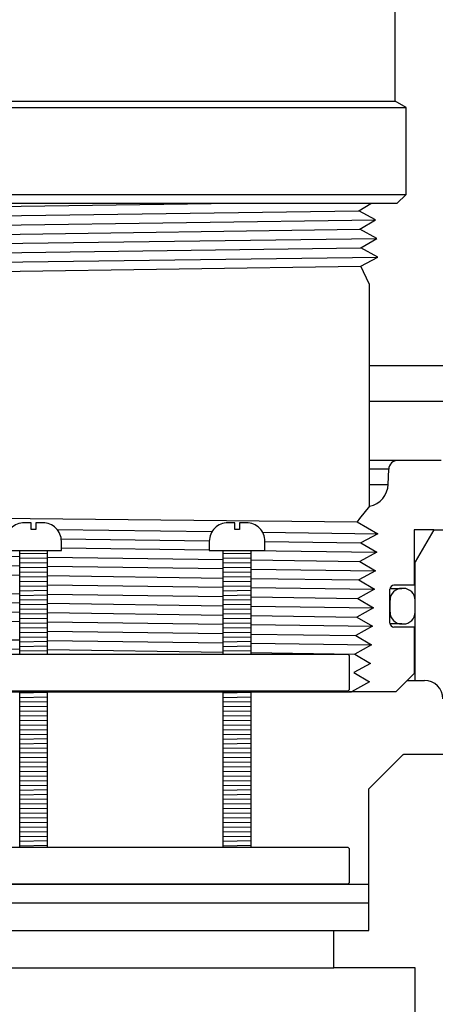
# Model space of a CAD drawing. Extents: x 990 to 4202, y -422 to 622.
# Tile 131 of 200: x 1600.03 to 1602.84, y -108.61 to -101.98. Entities that reach past the tile are written whole.
import ezdxf

# ---------------------------------------------------------------- set-up
doc = ezdxf.new("R2010")
doc.units = 0
doc.header["$MEASUREMENT"] = 0
for name, color, linetype in [('GALV-4', 4, 'CONTINUOUS'), ('JACK-SCREW', 2, 'CONTINUOUS'), ('SPILL-BUCKET', 1, 'CONTINUOUS'), ('SWIVEL-ADAPTOR', 1, 'CONTINUOUS')]:
    doc.layers.add(name, color=color, linetype=linetype)

msp = doc.modelspace()

# ---------------------------------------------------------------- linework, layer by layer
at = {"layer": 'GALV-4', "color": 7, "linetype": 'Continuous'}
for p, q in [((1597.84825, -103.26396), (1601.32276, -103.21655)), ((1597.95514, -103.32642), (1602.31907, -103.26396)), ((1597.84129, -103.38888), (1602.43276, -103.32642)), ((1597.94852, -103.45133), (1602.3257, -103.38888)), ((1597.83434, -103.51379), (1602.43971, -103.45133)), ((1597.9419, -103.57625), (1602.33232, -103.51379)), ((1597.82802, -103.63889), (1602.44667, -103.57625)), ((1597.93527, -103.70116), (1602.33232, -103.63861)), ((1597.93527, -105.31674), (1602.30715, -105.36076)), ((1600.10907, -105.41005), (1600.14032, -105.41047)), ((1600.28311, -105.4124), (1601.32935, -105.42655)), ((1600.31101, -105.47536), (1601.31054, -105.48958)), ((1601.66937, -105.43115), (1602.44667, -105.44165)), ((1600.3122, -105.53772), (1601.3105, -105.55125)), ((1601.6855, -105.49491), (1602.33232, -105.50411)), ((1598.84514, -105.57936), (1600.03095, -105.59628)), ((1600.21845, -105.59896), (1601.40425, -105.61588)), ((1601.59147, -105.55507), (1602.43971, -105.56657)), ((1598.84514, -105.64268), (1600.03095, -105.65881)), ((1600.21845, -105.66136), (1601.40425, -105.67749)), ((1601.59175, -105.61855), (1602.3257, -105.62903)), ((1601.59175, -105.68004), (1602.43276, -105.69148)), ((1598.84514, -105.70422), (1600.03095, -105.72119)), ((1600.21845, -105.72388), (1601.40425, -105.74085)), ((1601.59175, -105.74353), (1602.31907, -105.75394)), ((1600.21845, -105.78628), (1601.40425, -105.80246)), ((1601.59175, -105.80502), (1602.4258, -105.8164)), ((1598.84514, -105.82908), (1600.03095, -105.8461)), ((1600.21845, -105.84879), (1601.40425, -105.86582)), ((1601.59175, -105.86851), (1602.31245, -105.87886)), ((1598.84514, -105.8924), (1600.03095, -105.90863)), ((1600.21845, -105.9112), (1601.40425, -105.92743)), ((1601.59175, -105.92999), (1602.41884, -105.94131)), ((1598.84514, -105.95394), (1600.03095, -105.97101)), ((1600.21845, -105.97371), (1601.40425, -105.99079)), ((1601.59175, -105.99349), (1602.30583, -106.00377)), ((1598.84514, -106.01726), (1600.03095, -106.03354)), ((1600.21845, -106.03612), (1601.40425, -106.05239)), ((1601.59175, -106.05497), (1602.41188, -106.06623)), ((1598.84514, -106.14212), (1600.03095, -106.15845)), ((1600.21845, -106.09863), (1601.40425, -106.11576)), ((1601.59175, -106.11847), (1602.29921, -106.12868)), ((1598.84514, -106.20365), (1600.03095, -106.22083)), ((1600.21845, -106.16103), (1601.40425, -106.17736)), ((1601.59175, -106.17994), (1602.40493, -106.19114)), ((1600.21845, -106.22355), (1601.40425, -106.24073)), ((1601.59175, -106.24345), (1602.29259, -106.2536))]:
    msp.add_line(p, q, dxfattribs=at)
at = {"layer": 'GALV-4', "linetype": 'Continuous'}
for p, q in [((1602.31907, -103.26396), (1602.40008, -103.21655)), ((1602.43276, -103.32642), (1602.31907, -103.26396)), ((1602.3257, -103.38888), (1602.43276, -103.32642)), ((1602.43971, -103.45133), (1602.3257, -103.38888)), ((1602.33232, -103.51379), (1602.43971, -103.45133)), ((1602.44667, -103.57625), (1602.33232, -103.51379)), ((1602.33232, -103.63861), (1602.44667, -103.57625)), ((1602.38876, -103.75689), (1602.33232, -103.63861)), ((1602.39228, -105.25671), (1602.32383, -105.34037)), ((1602.32383, -105.34037), (1602.30715, -105.36076)), ((1602.30716, -105.36076), (1602.44667, -105.44165)), ((1602.44667, -105.44165), (1602.33232, -105.50411)), ((1602.33232, -105.50411), (1602.43971, -105.56657)), ((1602.43971, -105.56657), (1602.3257, -105.62903)), ((1602.3257, -105.62903), (1602.43276, -105.69148)), ((1602.43276, -105.69148), (1602.31907, -105.75394)), ((1602.31907, -105.75394), (1602.4258, -105.8164)), ((1602.4258, -105.8164), (1602.31245, -105.87886)), ((1602.31245, -105.87886), (1602.41884, -105.94131)), ((1602.41884, -105.94131), (1602.30583, -106.00377)), ((1602.30583, -106.00377), (1602.41188, -106.06623)), ((1602.41188, -106.06623), (1602.29921, -106.12868)), ((1602.29921, -106.12868), (1602.40493, -106.19114)), ((1602.40493, -106.19114), (1602.29259, -106.2536)), ((1602.29259, -106.2536), (1602.39797, -106.31606)), ((1602.39797, -106.31606), (1602.28596, -106.37851)), ((1602.28596, -106.37851), (1602.39101, -106.44097)), ((1602.39101, -106.44097), (1602.26947, -106.50895)), ((1597.88072, -106.50895), (1602.26947, -106.50895))]:
    msp.add_line(p, q, dxfattribs=at)
at = {"layer": 'GALV-4'}
msp.add_line((1602.38876, -103.75689), (1602.38876, -105.25671), dxfattribs=at)
at = {"layer": 'JACK-SCREW'}
for p, q in [((1600.03095, -106.25371), (1600.03095, -105.55507)), ((1600.21845, -106.25371), (1600.21845, -105.55507)), ((1601.40425, -106.25371), (1601.40425, -105.55507)), ((1601.59175, -106.25371), (1601.59175, -105.55507)), ((1600.03095, -107.55507), (1600.03095, -106.50371)), ((1600.21845, -107.55507), (1600.21845, -106.50371)), ((1601.40425, -107.55507), (1601.40425, -106.50371)), ((1601.59175, -107.55507), (1601.59175, -106.50371))]:
    msp.add_line(p, q, dxfattribs=at)
for points in [[(1599.9372, -105.49257), (1599.9372, -105.55507), (1600.3122, -105.55507), (1600.3122, -105.49257, 0.4142136), (1600.1872, -105.36757), (1600.14032, -105.36757), (1600.14032, -105.41444), (1600.10907, -105.41444), (1600.10907, -105.36757), (1600.0622, -105.36757, 0.4142136)], [(1601.3105, -105.49257), (1601.3105, -105.55507), (1601.6855, -105.55507), (1601.6855, -105.49257, 0.4142136), (1601.5605, -105.36757), (1601.51362, -105.36757), (1601.51362, -105.41444), (1601.48237, -105.41444), (1601.48237, -105.36757), (1601.4355, -105.36757, 0.4142136)]]:
    msp.add_lwpolyline(points, format="xyb", close=True, dxfattribs=at)
at = {"layer": 'JACK-SCREW', "color": 2, "linetype": 'Continuous'}
msp.add_lwpolyline([(1597.99488, -106.48809), (1597.99488, -106.26934, -0.4142136), (1598.0105, -106.25371), (1602.23889, -106.25371, -0.4142136), (1602.25452, -106.26934), (1602.25452, -106.48809, -0.4142136), (1602.23889, -106.50371), (1598.0105, -106.50371, -0.4142136)], format="xyb", close=True, dxfattribs=at)
msp.add_lwpolyline([(1599.3072, -107.55507), (1602.23889, -107.55507, -0.4142136), (1602.25452, -107.57069), (1602.25452, -107.78944, -0.4142136), (1602.23889, -107.80507), (1599.3072, -107.80507)], format="xyb", dxfattribs=at)
at = {"layer": 'SPILL-BUCKET', "color": 7, "linetype": 'Continuous'}
for p, q in [((1603.55342, -104.30912), (1602.38876, -104.30912)), ((1603.55342, -104.55022), (1602.38876, -104.55022)), ((1602.52094, -105.0078), (1602.38876, -105.0078)), ((1602.38876, -105.10911), (1602.5174, -105.10911)), ((1600.21845, -105.57582), (1600.03095, -105.57849)), ((1600.21845, -105.60707), (1600.03095, -105.60974)), ((1601.59175, -105.57582), (1601.40425, -105.57849)), ((1601.59175, -105.60707), (1601.40425, -105.60974)), ((1600.21845, -105.63832), (1600.03095, -105.64099)), ((1600.21845, -105.66958), (1600.03095, -105.67225)), ((1601.59175, -105.63832), (1601.40425, -105.64099)), ((1601.59175, -105.66958), (1601.40425, -105.67225)), ((1600.21845, -105.70083), (1600.03095, -105.7035)), ((1600.21845, -105.73208), (1600.03095, -105.73475)), ((1601.59175, -105.70083), (1601.40425, -105.7035)), ((1601.59175, -105.73208), (1601.40425, -105.73475)), ((1600.21845, -105.76334), (1600.03095, -105.766)), ((1600.21845, -105.79459), (1600.03095, -105.79726)), ((1601.59175, -105.76334), (1601.40425, -105.766)), ((1601.59175, -105.79459), (1601.40425, -105.79726)), ((1602.60062, -105.81068), (1602.60958, -105.81068)), ((1602.61957, -105.81068), (1602.60958, -105.81068)), ((1600.21845, -105.82584), (1600.03095, -105.82851)), ((1600.21845, -105.8571), (1600.03095, -105.85976)), ((1601.59175, -105.82584), (1601.40425, -105.82851)), ((1601.59175, -105.8571), (1601.40425, -105.85976)), ((1600.21845, -105.88835), (1600.03095, -105.89102)), ((1600.21845, -105.9196), (1600.03095, -105.92227)), ((1601.59175, -105.88835), (1601.40425, -105.89102)), ((1601.59175, -105.9196), (1601.40425, -105.92227)), ((1602.52938, -105.89062), (1602.52863, -105.89062)), ((1602.52963, -105.89062), (1602.52938, -105.89062)), ((1602.52963, -105.97057), (1602.52963, -105.89062)), ((1602.69951, -105.97057), (1602.69951, -105.89062)), ((1600.21845, -105.95086), (1600.03095, -105.95352)), ((1600.21845, -105.98211), (1600.03095, -105.98478)), ((1600.21845, -106.01336), (1600.03095, -106.01603)), ((1601.59175, -105.95086), (1601.40425, -105.95352)), ((1601.59175, -105.98211), (1601.40425, -105.98478)), ((1601.59175, -106.01336), (1601.40425, -106.01603)), ((1602.52863, -105.97057), (1602.52938, -105.97057)), ((1602.52938, -105.97057), (1602.52963, -105.97057)), ((1600.21845, -106.04462), (1600.03095, -106.04728)), ((1600.21845, -106.07587), (1600.03095, -106.07854)), ((1601.59175, -106.04462), (1601.40425, -106.04728)), ((1601.59175, -106.07587), (1601.40425, -106.07854)), ((1602.60958, -106.05051), (1602.61957, -106.05051)), ((1600.21845, -106.10712), (1600.03095, -106.10979)), ((1600.21845, -106.13838), (1600.03095, -106.14104)), ((1601.59175, -106.10712), (1601.40425, -106.10979)), ((1601.59175, -106.13838), (1601.40425, -106.14104)), ((1600.21845, -106.16963), (1600.03095, -106.1723)), ((1600.21845, -106.20088), (1600.03095, -106.20355)), ((1601.59175, -106.16963), (1601.40425, -106.1723)), ((1601.59175, -106.20088), (1601.40425, -106.20355)), ((1600.21845, -106.23213), (1600.03095, -106.2348)), ((1601.59175, -106.23213), (1601.40425, -106.2348)), ((1600.21845, -106.51341), (1600.03095, -106.51608)), ((1600.21845, -106.54467), (1600.03095, -106.54733)), ((1601.59175, -106.51341), (1601.40425, -106.51608)), ((1601.59175, -106.54467), (1601.40425, -106.54733)), ((1600.21845, -106.57592), (1600.03095, -106.57859)), ((1600.21845, -106.60717), (1600.03095, -106.60984)), ((1601.59175, -106.57592), (1601.40425, -106.57859)), ((1601.59175, -106.60717), (1601.40425, -106.60984)), ((1600.21845, -106.63843), (1600.03095, -106.64109)), ((1600.21845, -106.66968), (1600.03095, -106.67235)), ((1601.59175, -106.63843), (1601.40425, -106.64109)), ((1601.59175, -106.66968), (1601.40425, -106.67235)), ((1600.21845, -106.70093), (1600.03095, -106.7036)), ((1600.21845, -106.73219), (1600.03095, -106.73485)), ((1601.59175, -106.70093), (1601.40425, -106.7036)), ((1601.59175, -106.73219), (1601.40425, -106.73485)), ((1600.21845, -106.76344), (1600.03095, -106.76611)), ((1600.21845, -106.79469), (1600.03095, -106.79736)), ((1601.59175, -106.76344), (1601.40425, -106.76611)), ((1601.59175, -106.79469), (1601.40425, -106.79736)), ((1600.21845, -106.82594), (1600.03095, -106.82861)), ((1600.21845, -106.8572), (1600.03095, -106.85987)), ((1601.59175, -106.82594), (1601.40425, -106.82861)), ((1601.59175, -106.8572), (1601.40425, -106.85987)), ((1600.21845, -106.88845), (1600.03095, -106.89112)), ((1600.21845, -106.9197), (1600.03095, -106.92237)), ((1601.59175, -106.88845), (1601.40425, -106.89112)), ((1601.59175, -106.9197), (1601.40425, -106.92237)), ((1600.21845, -106.95096), (1600.03095, -106.95362)), ((1600.21845, -106.98221), (1600.03095, -106.98488)), ((1601.59175, -106.95096), (1601.40425, -106.95362)), ((1601.59175, -106.98221), (1601.40425, -106.98488)), ((1600.21845, -107.01346), (1600.03095, -107.01613)), ((1600.21845, -107.04472), (1600.03095, -107.04738)), ((1600.21845, -107.07597), (1600.03095, -107.07864)), ((1601.59175, -107.01346), (1601.40425, -107.01613)), ((1601.59175, -107.04472), (1601.40425, -107.04738)), ((1601.59175, -107.07597), (1601.40425, -107.07864)), ((1600.21845, -107.10722), (1600.03095, -107.10989)), ((1600.21845, -107.13848), (1600.03095, -107.14114)), ((1601.59175, -107.10722), (1601.40425, -107.10989)), ((1601.59175, -107.13848), (1601.40425, -107.14114)), ((1600.21845, -107.16973), (1600.03095, -107.1724)), ((1600.21845, -107.20098), (1600.03095, -107.20365)), ((1601.59175, -107.16973), (1601.40425, -107.1724)), ((1601.59175, -107.20098), (1601.40425, -107.20365)), ((1600.21845, -107.23224), (1600.03095, -107.2349)), ((1600.21845, -107.26349), (1600.03095, -107.26616)), ((1601.59175, -107.23224), (1601.40425, -107.2349)), ((1601.59175, -107.26349), (1601.40425, -107.26616)), ((1600.21845, -107.29474), (1600.03095, -107.29741)), ((1600.21845, -107.326), (1600.03095, -107.32866)), ((1601.59175, -107.29474), (1601.40425, -107.29741)), ((1601.59175, -107.326), (1601.40425, -107.32866)), ((1600.21845, -107.35725), (1600.03095, -107.35992)), ((1600.21845, -107.3885), (1600.03095, -107.39117)), ((1601.59175, -107.35725), (1601.40425, -107.35992)), ((1601.59175, -107.3885), (1601.40425, -107.39117)), ((1600.21845, -107.41975), (1600.03095, -107.42242)), ((1600.21845, -107.45101), (1600.03095, -107.45368)), ((1601.59175, -107.41975), (1601.40425, -107.42242)), ((1601.59175, -107.45101), (1601.40425, -107.45368)), ((1600.21845, -107.48226), (1600.03095, -107.48493)), ((1600.21845, -107.51351), (1600.03095, -107.51618)), ((1601.59175, -107.48226), (1601.40425, -107.48493)), ((1601.59175, -107.51351), (1601.40425, -107.51618)), ((1600.21845, -107.54477), (1600.03095, -107.54743)), ((1601.59175, -107.54477), (1601.40425, -107.54743))]:
    msp.add_line(p, q, dxfattribs=at)
at = {"layer": 'SPILL-BUCKET', "linetype": 'Continuous'}
for p, q in [((1602.58336, -104.94752), (1602.38876, -104.94752)), ((1602.87415, -104.94752), (1602.58336, -104.94752)), ((1602.5174, -105.10911), (1602.52094, -105.0078)), ((1602.39228, -105.25671), (1602.38876, -105.25671)), ((1602.82443, -105.41595), (1602.69302, -105.41595)), ((1602.69302, -105.41595), (1602.69302, -105.78894)), ((1602.82443, -105.41595), (1602.69951, -105.63231)), ((1602.82443, -105.41595), (1603.54704, -105.41595)), ((1602.69789, -105.63231), (1602.69301, -105.63231)), ((1602.69951, -105.63231), (1602.69789, -105.63231)), ((1602.69951, -106.431), (1602.69951, -105.63231)), ((1602.52934, -105.81068), (1602.57381, -105.81068)), ((1602.69302, -105.78894), (1602.55651, -105.78894)), ((1602.57381, -105.81068), (1602.60062, -105.81068)), ((1602.52863, -106.04387), (1602.52863, -105.81683)), ((1602.57383, -106.05051), (1602.5294, -106.05051)), ((1602.69302, -106.07175), (1602.55651, -106.07175)), ((1602.60062, -106.05051), (1602.57383, -106.05051)), ((1602.60958, -106.05051), (1602.60062, -106.05051)), ((1602.69302, -106.07175), (1602.69302, -106.38404)), ((1602.5681, -106.50895), (1602.69302, -106.38404)), ((1602.64605, -106.431), (1602.67571, -106.431)), ((1602.67571, -106.431), (1602.69355, -106.431)), ((1602.69355, -106.431), (1602.69951, -106.431)), ((1602.69951, -106.431), (1602.76197, -106.431)), ((1602.5681, -106.50895), (1602.25452, -106.50895)), ((1602.38524, -107.16488), (1602.61774, -106.93066)), ((1602.61774, -106.93066), (1602.62052, -106.93066)), ((1602.62052, -106.93066), (1602.62144, -106.93066)), ((1602.88688, -106.93066), (1602.62144, -106.93066)), ((1602.38524, -107.16488), (1602.38524, -107.92998)), ((1599.3072, -107.80507), (1602.38522, -107.80507)), ((1599.13178, -107.92998), (1600.1324, -107.92998)), ((1600.1324, -107.92998), (1602.37215, -107.92998)), ((1602.37215, -107.92998), (1602.38524, -107.92998)), ((1602.38723, -108.11735), (1602.38723, -107.92998)), ((1602.15039, -108.36884), (1602.15039, -108.11735))]:
    msp.add_line(p, q, dxfattribs=at)
at = {"layer": 'SPILL-BUCKET'}
for p, q in [((1597.8903, -108.11735), (1602.38723, -108.11735)), ((1598.12714, -108.36884), (1602.15039, -108.36884))]:
    msp.add_line(p, q, dxfattribs=at)
at = {"layer": 'SPILL-BUCKET', "color": 1, "linetype": 'Continuous'}
for p, q in [((1602.69951, -108.36884), (1602.15039, -108.36884)), ((1602.69951, -109.57645), (1602.69951, -108.36884))]:
    msp.add_line(p, q, dxfattribs=at)
at = {"layer": 'SPILL-BUCKET', "linetype": 'Continuous'}
for centre, radius, start, end in [((1602.58336, -105.00998), 0.06246, 90, 178), ((1602.36136, -105.10366), 0.15614, 281.422731, 358), ((1602.55651, -105.81683), 0.02788, 90, 180), ((1602.55651, -106.04387), 0.02788, 180, 270), ((1602.76197, -106.55592), 0.12491, 0, 90)]:
    msp.add_arc(centre, radius, start, end, dxfattribs=at)
at = {"layer": 'SPILL-BUCKET', "color": 7, "linetype": 'Continuous'}
for centre, start, end in [((1602.60958, -105.89062), 90, 180), ((1602.61957, -105.89062), 0, 90), ((1602.60958, -105.97057), 180, 270), ((1602.61957, -105.97057), 270, 0)]:
    msp.add_arc(centre, 0.07995, start, end, dxfattribs=at)
at = {"layer": 'SWIVEL-ADAPTOR', "linetype": 'Continuous'}
for p, q in [((1602.56505, -102.52478), (1602.56505, -101.59957)), ((1602.56505, -102.52478), (1602.56505, -101.59957)), ((1602.63877, -102.56752), (1602.56505, -102.52478)), ((1602.63877, -102.56752), (1602.56505, -102.52478)), ((1602.63877, -103.15405), (1602.63877, -102.56752)), ((1602.63877, -103.15405), (1602.63877, -102.56752)), ((1602.57627, -103.21655), (1602.63877, -103.15405)), ((1602.57627, -103.21655), (1602.63877, -103.15405)), ((1602.57627, -103.21655), (1597.70127, -103.21655))]:
    msp.add_line(p, q, dxfattribs=at)
at = {"layer": 'SWIVEL-ADAPTOR'}
msp.add_line((1597.71248, -102.52478), (1602.56505, -102.52478), dxfattribs=at)
at = {"layer": 'SWIVEL-ADAPTOR', "color": 7}
for p, q in [((1597.63877, -102.56752), (1602.63877, -102.56752)), ((1597.63877, -103.15405), (1602.63877, -103.15405))]:
    msp.add_line(p, q, dxfattribs=at)

doc.saveas('drawing.dxf')
